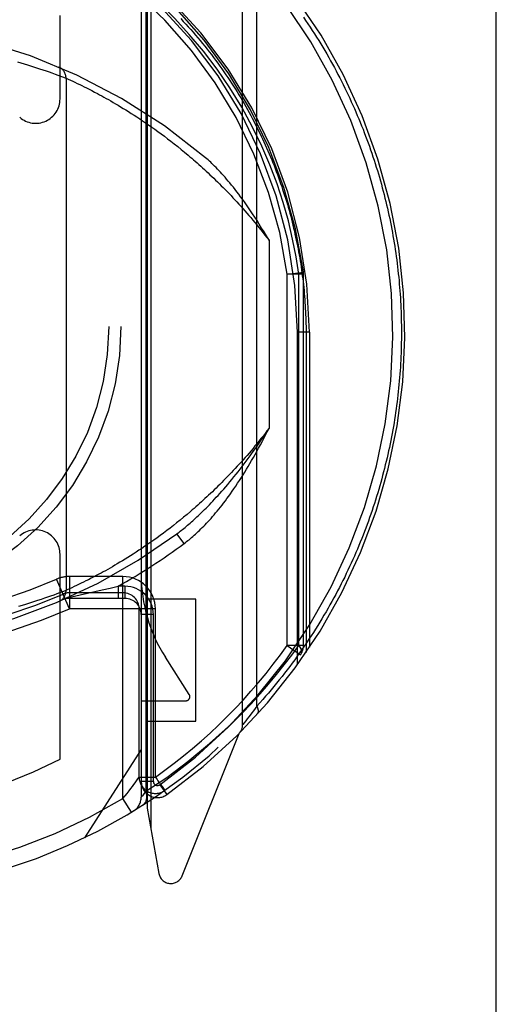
# Model space of a CAD drawing. Header units: inches. Extents: x 0 to 215, y 0 to 139.
# Tile 29 of 91: x 69.123 to 69.711, y 36.666 to 37.879. Entities that reach past the tile are written whole.
import ezdxf

# ---------------------------------------------------------------- set-up
doc = ezdxf.new("R2010")
doc.units = ezdxf.units.IN
doc.header["$LTSCALE"] = 11.835443
doc.header["$MEASUREMENT"] = 0
doc.linetypes.add('HIDDEN', pattern=[0.2, 0.1, -0.1])
doc.linetypes.add('PHANTOM', pattern=[0.8, 0.45, -0.05, 0.1, -0.05, 0.1, -0.05])
doc.layers.add('AVAILABLE_DOOR_SPACE', color=7, linetype='CONTINUOUS')
doc.layers.add('DEFAULT_2', color=8, linetype='HIDDEN')

msp = doc.modelspace()

# ---------------------------------------------------------------- linework, layer by layer
at = {"layer": 'AVAILABLE_DOOR_SPACE', "color": 4, "linetype": 'PHANTOM'}
msp.add_line((69.7106, 34.3975), (69.7106, 63.0323), dxfattribs=at)
at = {"layer": 'DEFAULT_2', "color": 8, "linetype": 'HIDDEN'}
for p, q in [((69.3981, 37.0103), (69.3981, 37.9777)), ((69.4157, 37.0333), (69.4157, 37.9547)), ((69.2731, 37.9241), (69.2731, 36.921)), ((69.2806, 37.9239), (69.2806, 36.9077)), ((69.279, 37.9143), (69.279, 36.9283)), ((69.285, 37.9163), (69.285, 36.8828)), ((69.1731, 37.7816), (69.1731, 37.8844)), ((69.1206, 37.8274), (69.1249, 37.8261)), ((69.1249, 37.8261), (69.129, 37.8249)), ((69.129, 37.8249), (69.133, 37.8236)), ((69.133, 37.8236), (69.1369, 37.8224)), ((69.1369, 37.8224), (69.1406, 37.8212)), ((69.1406, 37.8212), (69.1441, 37.82)), ((69.1441, 37.82), (69.1476, 37.8189)), ((69.1476, 37.8189), (69.1519, 37.8175)), ((69.1519, 37.8175), (69.1559, 37.8161)), ((69.1559, 37.8161), (69.1596, 37.8148)), ((69.1596, 37.8148), (69.163, 37.8136)), ((69.163, 37.8136), (69.1669, 37.8122)), ((69.1669, 37.8122), (69.1703, 37.811)), ((69.1703, 37.811), (69.1737, 37.8097)), ((69.1737, 37.8097), (69.1772, 37.8084)), ((69.1772, 37.8084), (69.1804, 37.8072)), ((69.1804, 37.8072), (69.1805, 37.8071)), ((69.1805, 37.8071), (69.1806, 37.8071)), ((69.1806, 37.8071), (69.1807, 37.8071)), ((69.1806, 37.8071), (69.1806, 37.1759)), ((69.1807, 37.8071), (69.1831, 37.806)), ((69.1831, 37.806), (69.186, 37.8047)), ((69.186, 37.8047), (69.1887, 37.8034)), ((69.1887, 37.8034), (69.1912, 37.8022)), ((69.1912, 37.8022), (69.1941, 37.8008)), ((69.1941, 37.8008), (69.1973, 37.7993)), ((69.1973, 37.7993), (69.2, 37.798)), ((69.2, 37.798), (69.2028, 37.7966)), ((69.2028, 37.7966), (69.2057, 37.7951)), ((69.2057, 37.7951), (69.2089, 37.7935)), ((69.2089, 37.7935), (69.2122, 37.7918)), ((69.2122, 37.7918), (69.2157, 37.79)), ((69.2157, 37.79), (69.2194, 37.7881)), ((69.2194, 37.7881), (69.2219, 37.7867)), ((69.2219, 37.7867), (69.2245, 37.7853)), ((69.2245, 37.7853), (69.2271, 37.7838)), ((69.2271, 37.7838), (69.2299, 37.7823)), ((69.2299, 37.7823), (69.2327, 37.7807)), ((69.2327, 37.7807), (69.2356, 37.7791)), ((69.2356, 37.7791), (69.2385, 37.7774)), ((69.2385, 37.7774), (69.2415, 37.7757)), ((69.2415, 37.7757), (69.2446, 37.7738)), ((69.2446, 37.7738), (69.2477, 37.772)), ((69.2477, 37.772), (69.2509, 37.77)), ((69.2509, 37.77), (69.2541, 37.768)), ((69.2541, 37.768), (69.2575, 37.766)), ((69.2575, 37.766), (69.2608, 37.7638)), ((69.2608, 37.7638), (69.2643, 37.7616)), ((69.2643, 37.7616), (69.2678, 37.7594)), ((69.2678, 37.7594), (69.2713, 37.757)), ((69.2713, 37.757), (69.2749, 37.7546)), ((69.2749, 37.7546), (69.2786, 37.7521)), ((69.2786, 37.7521), (69.2823, 37.7496)), ((69.2823, 37.7496), (69.2861, 37.7469)), ((69.2861, 37.7469), (69.2899, 37.7442)), ((69.2899, 37.7442), (69.2938, 37.7414)), ((69.2938, 37.7414), (69.2977, 37.7385)), ((69.2977, 37.7385), (69.3017, 37.7356)), ((69.3017, 37.7356), (69.3057, 37.7325)), ((69.3057, 37.7325), (69.3098, 37.7294)), ((69.3098, 37.7294), (69.3139, 37.7261)), ((69.3139, 37.7261), (69.3181, 37.7228)), ((69.3181, 37.7228), (69.3224, 37.7194)), ((69.3224, 37.7194), (69.3266, 37.7159)), ((69.4306, 37.6074), (69.4306, 37.3756)), ((69.4531, 37.5657), (69.473, 37.5683)), ((69.4731, 37.5657), (69.4531, 37.5657)), ((69.4531, 37.1081), (69.4531, 37.5657)), ((69.4673, 37.1081), (69.4673, 37.5658)), ((69.4731, 37.5657), (69.473, 37.5683)), ((69.4731, 37.1081), (69.4731, 37.5657)), ((69.4806, 37.494), (69.4656, 37.494)), ((69.4656, 37.0842), (69.4656, 37.494)), ((69.4806, 37.494), (69.4762, 37.494)), ((69.4762, 37.494), (69.4762, 37.0993)), ((69.4806, 37.494), (69.4806, 37.1058)), ((69.3296, 37.2696), (69.3253, 37.266)), ((69.3339, 37.2732), (69.3296, 37.2696)), ((69.3127, 37.2559), (69.3086, 37.2527)), ((69.3168, 37.2592), (69.3127, 37.2559)), ((69.321, 37.2625), (69.3168, 37.2592)), ((69.3253, 37.266), (69.321, 37.2625)), ((69.2965, 37.2436), (69.2926, 37.2408)), ((69.3005, 37.2466), (69.2965, 37.2436)), ((69.3045, 37.2496), (69.3005, 37.2466)), ((69.3086, 37.2527), (69.3045, 37.2496)), ((69.3261, 37.2337), (69.3171, 37.2458)), ((69.2812, 37.2327), (69.2775, 37.2302)), ((69.285, 37.2353), (69.2812, 37.2327)), ((69.2888, 37.238), (69.285, 37.2353)), ((69.2926, 37.2408), (69.2888, 37.238)), ((69.1731, 36.9677), (69.1731, 37.2204)), ((69.2598, 37.2185), (69.2565, 37.2164)), ((69.2633, 37.2207), (69.2598, 37.2185)), ((69.2667, 37.223), (69.2633, 37.2207)), ((69.2703, 37.2253), (69.2667, 37.223)), ((69.2739, 37.2277), (69.2703, 37.2253)), ((69.2775, 37.2302), (69.2739, 37.2277)), ((69.2406, 37.2068), (69.2376, 37.2051)), ((69.2436, 37.2086), (69.2406, 37.2068)), ((69.2468, 37.2105), (69.2436, 37.2086)), ((69.2499, 37.2124), (69.2468, 37.2105)), ((69.2532, 37.2144), (69.2499, 37.2124)), ((69.2565, 37.2164), (69.2532, 37.2144)), ((69.2185, 37.1945), (69.2149, 37.1926)), ((69.2211, 37.1958), (69.2185, 37.1945)), ((69.2236, 37.1972), (69.2211, 37.1958)), ((69.2263, 37.1987), (69.2236, 37.1972)), ((69.229, 37.2002), (69.2263, 37.1987)), ((69.2318, 37.2018), (69.229, 37.2002)), ((69.2347, 37.2034), (69.2318, 37.2018)), ((69.2376, 37.2051), (69.2347, 37.2034)), ((69.1848, 37.153), (69.1689, 37.1897)), ((69.2506, 37.193), (69.1848, 37.193)), ((69.1848, 37.193), (69.1848, 37.153)), ((69.1935, 37.1819), (69.1907, 37.1805)), ((69.1967, 37.1834), (69.1935, 37.1819)), ((69.1993, 37.1846), (69.1967, 37.1834)), ((69.2021, 37.186), (69.1993, 37.1846)), ((69.205, 37.1875), (69.2021, 37.186)), ((69.2081, 37.1891), (69.205, 37.1875)), ((69.2114, 37.1908), (69.2081, 37.1891)), ((69.2149, 37.1926), (69.2114, 37.1908)), ((69.2506, 36.9195), (69.2506, 37.193)), ((69.1654, 37.1702), (69.1614, 37.1688)), ((69.169, 37.1715), (69.1654, 37.1702)), ((69.1726, 37.1729), (69.169, 37.1715)), ((69.176, 37.1741), (69.1726, 37.1729)), ((69.1793, 37.1754), (69.176, 37.1741)), ((69.1805, 37.1758), (69.1793, 37.1754)), ((69.1806, 37.1759), (69.1805, 37.1758)), ((69.182, 37.1765), (69.1807, 37.1759)), ((69.1847, 37.1777), (69.182, 37.1765)), ((69.1876, 37.1791), (69.1847, 37.1777)), ((69.2506, 37.173), (69.1848, 37.173)), ((69.1907, 37.1805), (69.1876, 37.1791)), ((69.1926, 37.1692), (69.1981, 37.1704)), ((69.1981, 37.1704), (69.2068, 37.1723)), ((69.2068, 37.1723), (69.2159, 37.1744)), ((69.2159, 37.1744), (69.2251, 37.1764)), ((69.2251, 37.1764), (69.2348, 37.1787)), ((69.2348, 37.1787), (69.2446, 37.181)), ((69.2531, 37.181), (69.2446, 37.181)), ((69.2446, 37.181), (69.2446, 37.166)), ((69.2531, 37.181), (69.2531, 37.166)), ((69.1304, 37.1586), (69.1263, 37.1573)), ((69.1343, 37.1598), (69.1304, 37.1586)), ((69.1381, 37.161), (69.1343, 37.1598)), ((69.1418, 37.1622), (69.1381, 37.161)), ((69.1453, 37.1633), (69.1418, 37.1622)), ((69.1497, 37.1648), (69.1453, 37.1633)), ((69.1539, 37.1662), (69.1497, 37.1648)), ((69.1578, 37.1676), (69.1539, 37.1662)), ((69.1614, 37.1688), (69.1578, 37.1676)), ((69.2531, 37.166), (69.1806, 37.166)), ((69.1836, 37.1673), (69.1926, 37.1692)), ((69.3406, 37.1649), (69.2806, 37.1649)), ((69.3406, 37.0149), (69.3406, 37.1649)), ((69.1263, 37.1573), (69.1221, 37.156)), ((69.2906, 37.153), (69.1847, 37.153)), ((69.2706, 36.9457), (69.2706, 37.153)), ((69.2881, 37.146), (69.2731, 37.146)), ((69.2881, 36.9405), (69.2881, 37.146)), ((69.2906, 36.9457), (69.2906, 37.153)), ((69.4731, 37.1081), (69.4531, 37.1081)), ((69.4531, 37.1081), (69.4695, 37.0965)), ((69.3323, 37.0476), (69.3029, 37.0935)), ((69.2731, 37.0399), (69.3281, 37.0399)), ((69.4096, 37.0251), (69.4075, 37.0223)), ((69.4115, 37.0276), (69.4096, 37.0251)), ((69.4135, 37.0303), (69.4115, 37.0276)), ((69.4157, 37.0333), (69.4135, 37.0303)), ((69.2806, 37.0149), (69.3406, 37.0149)), ((69.4001, 37.0127), (69.3984, 37.0106)), ((69.4019, 37.015), (69.4001, 37.0127)), ((69.4037, 37.0174), (69.4019, 37.015)), ((69.4057, 37.0199), (69.4037, 37.0174)), ((69.4075, 37.0223), (69.4057, 37.0199)), ((69.3982, 37.0103), (69.3981, 37.0103)), ((69.3984, 37.0106), (69.3982, 37.0104)), ((69.3982, 37.0104), (69.3982, 37.0103)), ((69.3235, 36.8242), (69.3938, 36.9997)), ((69.2731, 36.9799), (69.2031, 36.8709)), ((69.2706, 36.9457), (69.2906, 36.9457)), ((69.2881, 36.9405), (69.2731, 36.9405)), ((69.279, 36.9284), (69.2764, 36.925)), ((69.296, 36.9364), (69.3047, 36.9242)), ((69.3015, 36.9289), (69.3019, 36.9292)), ((69.3019, 36.9292), (69.3022, 36.9294)), ((69.3019, 36.9292), (69.3022, 36.9294)), ((69.2506, 36.9195), (69.2557, 36.9257)), ((69.261, 36.9024), (69.2506, 36.9195)), ((69.2764, 36.925), (69.2746, 36.9228)), ((69.2806, 36.9077), (69.2948, 36.8271))]:
    msp.add_line(p, q, dxfattribs=at)
for points in [[(69.4103, 37.747), (69.397, 37.7715), (69.3825, 37.7952), (69.3667, 37.8183), (69.3499, 37.8403), (69.3324, 37.8612), (69.3146, 37.8806), (69.2968, 37.8982), (69.279, 37.9143)], [(69.3219, 37.8806), (69.325, 37.8772), (69.3281, 37.8739), (69.3311, 37.8705), (69.3341, 37.8671), (69.3371, 37.8637), (69.34, 37.8603), (69.3429, 37.8569), (69.3458, 37.8535), (69.3486, 37.85), (69.3514, 37.8466), (69.3542, 37.8431), (69.3569, 37.8396), (69.3596, 37.8362), (69.3622, 37.8327), (69.3648, 37.8292), (69.3674, 37.8257), (69.37, 37.8221), (69.3725, 37.8186), (69.3749, 37.8151), (69.3774, 37.8115), (69.3798, 37.808), (69.3822, 37.8044), (69.3845, 37.8009), (69.3868, 37.7973), (69.3891, 37.7937), (69.3913, 37.7902), (69.3935, 37.7866), (69.3957, 37.783), (69.3978, 37.7794), (69.3999, 37.7758), (69.402, 37.7722), (69.404, 37.7686), (69.406, 37.765), (69.408, 37.7613), (69.4099, 37.7577), (69.4118, 37.7541), (69.4137, 37.7505), (69.4156, 37.7468), (69.4174, 37.7432), (69.4192, 37.7396), (69.4209, 37.7359), (69.4226, 37.7323), (69.4243, 37.7286), (69.426, 37.725), (69.4276, 37.7213), (69.4292, 37.7177), (69.4308, 37.714), (69.4323, 37.7104), (69.4339, 37.7067), (69.4353, 37.703), (69.4368, 37.6994), (69.4382, 37.6957), (69.4396, 37.6921), (69.441, 37.6884), (69.4423, 37.6847), (69.4436, 37.6811), (69.4449, 37.6774), (69.4462, 37.6737), (69.4474, 37.6701), (69.4486, 37.6664), (69.4498, 37.6627), (69.4509, 37.6591), (69.4521, 37.6554), (69.4532, 37.6517), (69.4542, 37.6481), (69.4553, 37.6444), (69.4563, 37.6407), (69.4573, 37.6371), (69.4582, 37.6334), (69.4592, 37.6297), (69.4601, 37.6261), (69.4609, 37.6224), (69.4618, 37.6187), (69.4626, 37.615), (69.4634, 37.6114), (69.4642, 37.6077), (69.465, 37.604), (69.4657, 37.6004), (69.4664, 37.5967), (69.4671, 37.593), (69.4677, 37.5894), (69.4684, 37.5857), (69.469, 37.582), (69.4696, 37.5784), (69.4701, 37.5747), (69.4706, 37.571), (69.4711, 37.5674), (69.4716, 37.5637), (69.4721, 37.56), (69.4725, 37.5564), (69.4729, 37.5527), (69.4733, 37.549), (69.4737, 37.5454), (69.474, 37.5417), (69.4743, 37.538), (69.4746, 37.5344), (69.4749, 37.5307), (69.4751, 37.527), (69.4753, 37.5234), (69.4755, 37.5197), (69.4757, 37.516), (69.4759, 37.5124), (69.476, 37.5087), (69.4761, 37.505), (69.4762, 37.5013), (69.4762, 37.4976), (69.4762, 37.494)], [(69.4729, 37.8825), (69.4757, 37.8784), (69.4785, 37.8743), (69.4812, 37.8701), (69.4839, 37.866), (69.4866, 37.8619), (69.4892, 37.8577), (69.4918, 37.8536), (69.4943, 37.8495), (69.4968, 37.8453), (69.4993, 37.8411), (69.5017, 37.837), (69.5041, 37.8328), (69.5064, 37.8286), (69.5088, 37.8244), (69.5111, 37.8202), (69.5133, 37.8161), (69.5155, 37.8119), (69.5177, 37.8077), (69.5199, 37.8035), (69.522, 37.7993), (69.524, 37.795), (69.5261, 37.7908), (69.5281, 37.7866), (69.5301, 37.7824), (69.532, 37.7782), (69.5339, 37.774), (69.5358, 37.7697), (69.5376, 37.7655), (69.5394, 37.7613), (69.5412, 37.757), (69.543, 37.7528), (69.5447, 37.7486), (69.5464, 37.7443), (69.548, 37.7401), (69.5496, 37.7359), (69.5512, 37.7316), (69.5527, 37.7274), (69.5543, 37.7232), (69.5558, 37.7189), (69.5572, 37.7147), (69.5586, 37.7104), (69.56, 37.7062), (69.5614, 37.7019), (69.5627, 37.6977), (69.5641, 37.6935), (69.5653, 37.6892), (69.5666, 37.685), (69.5678, 37.6807), (69.569, 37.6765), (69.5701, 37.6722), (69.5713, 37.668), (69.5724, 37.6638), (69.5734, 37.6595), (69.5745, 37.6553), (69.5755, 37.651), (69.5765, 37.6468), (69.5774, 37.6425), (69.5784, 37.6383), (69.5793, 37.6341), (69.5801, 37.6298), (69.581, 37.6256), (69.5818, 37.6213), (69.5826, 37.6171), (69.5833, 37.6129), (69.5841, 37.6086), (69.5848, 37.6044), (69.5855, 37.6001), (69.5861, 37.5959), (69.5867, 37.5917), (69.5873, 37.5874), (69.5879, 37.5832), (69.5885, 37.5789), (69.589, 37.5747), (69.5895, 37.5704), (69.5899, 37.5662), (69.5904, 37.562), (69.5908, 37.5577), (69.5911, 37.5535), (69.5915, 37.5492), (69.5918, 37.545), (69.5921, 37.5408), (69.5924, 37.5365), (69.5927, 37.5323), (69.5929, 37.528), (69.5931, 37.5238), (69.5933, 37.5195), (69.5934, 37.5153), (69.5935, 37.511), (69.5936, 37.5068), (69.5937, 37.5025), (69.5937, 37.4983), (69.5937, 37.494)], [(69.4673, 37.5658), (69.464, 37.5871), (69.4597, 37.6089), (69.4544, 37.6312), (69.4481, 37.6538), (69.4405, 37.6769), (69.4317, 37.7002), (69.4217, 37.7235), (69.4103, 37.747)], [(69.3266, 37.7159), (69.331, 37.7122), (69.3331, 37.7104), (69.3353, 37.7085), (69.3375, 37.7066), (69.3397, 37.7047), (69.342, 37.7027), (69.3442, 37.7007), (69.3465, 37.6987), (69.3487, 37.6967), (69.351, 37.6946), (69.3533, 37.6925), (69.3555, 37.6904), (69.3578, 37.6882), (69.3602, 37.6861), (69.3625, 37.6838), (69.3648, 37.6816), (69.3671, 37.6793), (69.3695, 37.677), (69.3718, 37.6746), (69.3742, 37.6723), (69.3766, 37.6699), (69.379, 37.6674), (69.3814, 37.6649), (69.3838, 37.6624), (69.3862, 37.6599), (69.3886, 37.6573), (69.391, 37.6547), (69.3934, 37.652), (69.3959, 37.6493), (69.3983, 37.6466), (69.4008, 37.6438), (69.4032, 37.641), (69.4057, 37.6381), (69.4082, 37.6353), (69.4106, 37.6323), (69.4131, 37.6294), (69.4156, 37.6263), (69.4181, 37.6233), (69.4206, 37.6202), (69.4231, 37.6171), (69.4256, 37.6139), (69.4281, 37.6107), (69.4306, 37.6074)], [(69.4306, 37.6074), (69.4275, 37.6127), (69.4245, 37.6177), (69.4215, 37.6225), (69.4186, 37.6272), (69.4158, 37.6316), (69.4131, 37.6358), (69.4104, 37.6399), (69.4078, 37.6438), (69.4053, 37.6475), (69.4028, 37.6511), (69.4003, 37.6546), (69.398, 37.6579), (69.3956, 37.6611), (69.3933, 37.6642), (69.391, 37.6672), (69.3888, 37.67), (69.3867, 37.6728), (69.3845, 37.6754), (69.3824, 37.678), (69.3804, 37.6804), (69.3784, 37.6828), (69.3764, 37.6851), (69.3745, 37.6872), (69.3726, 37.6893), (69.3707, 37.6914), (69.3689, 37.6933), (69.3671, 37.6952), (69.3653, 37.697), (69.3636, 37.6987), (69.3619, 37.7004), (69.3603, 37.702), (69.3587, 37.7035), (69.3571, 37.705), (69.3555, 37.7064), (69.354, 37.7077), (69.3525, 37.709)], [(69.473, 37.5683), (69.4728, 37.568), (69.4724, 37.5676), (69.4715, 37.5671), (69.4704, 37.5666), (69.469, 37.5662), (69.4673, 37.5657)], [(69.5937, 37.494), (69.5937, 37.4897), (69.5937, 37.4854), (69.5936, 37.4811), (69.5935, 37.4768), (69.5934, 37.4726), (69.5933, 37.4683), (69.5931, 37.464), (69.5929, 37.4597), (69.5926, 37.4554), (69.5924, 37.4511), (69.5921, 37.4468), (69.5918, 37.4425), (69.5915, 37.4382), (69.5911, 37.4339), (69.5907, 37.4296), (69.5903, 37.4253), (69.5898, 37.421), (69.5894, 37.4167), (69.5889, 37.4124), (69.5883, 37.4081), (69.5878, 37.4038), (69.5872, 37.3995), (69.5866, 37.3952), (69.5859, 37.3909), (69.5853, 37.3866), (69.5846, 37.3823), (69.5838, 37.378), (69.5831, 37.3737), (69.5823, 37.3694), (69.5815, 37.365), (69.5807, 37.3607), (69.5798, 37.3564), (69.5789, 37.3521), (69.578, 37.3478), (69.577, 37.3435), (69.576, 37.3392), (69.575, 37.3349), (69.5739, 37.3305), (69.5729, 37.3262), (69.5718, 37.3219), (69.5706, 37.3176), (69.5695, 37.3133), (69.5683, 37.3089), (69.567, 37.3046), (69.5658, 37.3003), (69.5645, 37.296), (69.5632, 37.2917), (69.5618, 37.2873), (69.5604, 37.283), (69.559, 37.2787), (69.5576, 37.2744), (69.5561, 37.27), (69.5546, 37.2657), (69.553, 37.2614), (69.5515, 37.2571), (69.5498, 37.2527), (69.5482, 37.2484), (69.5465, 37.2441), (69.5448, 37.2398), (69.5431, 37.2355), (69.5413, 37.2311), (69.5395, 37.2268), (69.5376, 37.2225), (69.5358, 37.2182), (69.5339, 37.2139), (69.5319, 37.2096), (69.5299, 37.2053), (69.5279, 37.201), (69.5258, 37.1967), (69.5238, 37.1924), (69.5216, 37.1881), (69.5195, 37.1838), (69.5173, 37.1795), (69.515, 37.1752), (69.5128, 37.1709), (69.5104, 37.1666), (69.5081, 37.1623), (69.5057, 37.1581), (69.5033, 37.1538), (69.5008, 37.1495), (69.4983, 37.1453), (69.4958, 37.141), (69.4932, 37.1368), (69.4906, 37.1325), (69.488, 37.1283), (69.4853, 37.1241), (69.4825, 37.1198), (69.4798, 37.1156), (69.4769, 37.1114), (69.4741, 37.1072), (69.4712, 37.103), (69.4683, 37.0988), (69.4653, 37.0947), (69.4623, 37.0905), (69.4592, 37.0863), (69.4561, 37.0822), (69.453, 37.0781), (69.4498, 37.0739), (69.4466, 37.0698), (69.4433, 37.0657), (69.44, 37.0616), (69.4367, 37.0575), (69.4333, 37.0535), (69.4299, 37.0494), (69.4264, 37.0454), (69.4229, 37.0413), (69.4193, 37.0373), (69.4157, 37.0333)], [(69.4306, 37.3756), (69.4281, 37.3724), (69.4257, 37.3692), (69.4232, 37.366), (69.4207, 37.3629), (69.4182, 37.3599), (69.4158, 37.3568), (69.4133, 37.3539), (69.4109, 37.3509), (69.4084, 37.348), (69.406, 37.3451), (69.4035, 37.3423), (69.4011, 37.3395), (69.3986, 37.3368), (69.3962, 37.3341), (69.3938, 37.3314), (69.3914, 37.3288), (69.389, 37.3262), (69.3866, 37.3236), (69.3842, 37.3211), (69.3818, 37.3186), (69.3795, 37.3161), (69.3771, 37.3137), (69.3747, 37.3113), (69.3724, 37.3089), (69.37, 37.3066), (69.3677, 37.3043), (69.3654, 37.302), (69.3631, 37.2997), (69.3608, 37.2975), (69.3585, 37.2954), (69.3562, 37.2932), (69.3539, 37.2911), (69.3517, 37.289), (69.3494, 37.2869), (69.3472, 37.2849), (69.3449, 37.2829), (69.3427, 37.2809), (69.3405, 37.2789), (69.3383, 37.277), (69.3361, 37.2751), (69.3339, 37.2732)], [(69.39, 37.319), (69.3924, 37.3221), (69.3949, 37.3253), (69.3974, 37.3285), (69.3999, 37.3318), (69.4024, 37.3351), (69.4049, 37.3385), (69.4075, 37.3419), (69.41, 37.3454), (69.4126, 37.349), (69.4151, 37.3526), (69.4177, 37.3563), (69.4203, 37.36), (69.4228, 37.3638), (69.4254, 37.3677), (69.428, 37.3716), (69.4306, 37.3756)], [(69.3965, 37.3149), (69.3986, 37.3183), (69.4007, 37.3217), (69.4029, 37.3252), (69.405, 37.3287), (69.4071, 37.3323), (69.4092, 37.336), (69.4114, 37.3397), (69.4135, 37.3434), (69.4156, 37.3472), (69.4178, 37.3511), (69.4199, 37.3551), (69.4221, 37.359), (69.4242, 37.3631), (69.4263, 37.3672), (69.4285, 37.3714), (69.4306, 37.3756)], [(69.3171, 37.2458), (69.3185, 37.2468), (69.3198, 37.2478), (69.3212, 37.2489), (69.3227, 37.25), (69.3241, 37.2511), (69.3256, 37.2523), (69.3271, 37.2536), (69.3286, 37.2548), (69.3301, 37.2561), (69.3317, 37.2575), (69.3333, 37.2589), (69.335, 37.2603), (69.3366, 37.2618), (69.3383, 37.2633), (69.3401, 37.2649), (69.3418, 37.2665), (69.3436, 37.2682), (69.3454, 37.2699), (69.3473, 37.2717), (69.3492, 37.2735), (69.3511, 37.2754), (69.3531, 37.2774), (69.3551, 37.2794), (69.3571, 37.2815), (69.3592, 37.2837), (69.3613, 37.2859), (69.3634, 37.2882), (69.3656, 37.2906), (69.3679, 37.293), (69.3701, 37.2955), (69.3725, 37.2981), (69.3748, 37.3008), (69.3772, 37.3036), (69.3797, 37.3065), (69.3822, 37.3095), (69.3848, 37.3126), (69.3873, 37.3157), (69.39, 37.319)], [(69.3261, 37.2337), (69.3276, 37.2348), (69.3291, 37.236), (69.3306, 37.2372), (69.3321, 37.2384), (69.3337, 37.2397), (69.3352, 37.241), (69.3368, 37.2424), (69.3384, 37.2438), (69.34, 37.2452), (69.3417, 37.2467), (69.3433, 37.2483), (69.345, 37.2499), (69.3467, 37.2516), (69.3484, 37.2533), (69.3502, 37.255), (69.3519, 37.2568), (69.3537, 37.2587), (69.3555, 37.2606), (69.3573, 37.2626), (69.3592, 37.2647), (69.361, 37.2668), (69.3629, 37.269), (69.3648, 37.2713), (69.3667, 37.2736), (69.3687, 37.276), (69.3707, 37.2784), (69.3727, 37.281), (69.3747, 37.2836), (69.3768, 37.2863), (69.3788, 37.2891), (69.3809, 37.292), (69.3831, 37.295), (69.3852, 37.2981), (69.3874, 37.3012), (69.3896, 37.3045), (69.3919, 37.3079), (69.3942, 37.3113), (69.3965, 37.3149)], [(69.1807, 37.1759), (69.1806, 37.1759), (69.1806, 37.1759)], [(69.3843, 37.0116), (69.3969, 37.024), (69.4087, 37.0362), (69.4197, 37.0483), (69.4301, 37.0603), (69.44, 37.0721), (69.4494, 37.084), (69.4585, 37.096), (69.4673, 37.1081)], [(69.4673, 37.1081), (69.4687, 37.1058), (69.4697, 37.1037), (69.4703, 37.1016), (69.4704, 37.0997), (69.4702, 37.098), (69.4695, 37.0965)], [(69.4162, 37.0232), (69.4163, 37.0234), (69.4164, 37.0235), (69.4165, 37.0237), (69.4166, 37.0238), (69.4167, 37.024), (69.4168, 37.0241), (69.4169, 37.0243), (69.417, 37.0244), (69.4171, 37.0246), (69.4171, 37.0248), (69.4172, 37.025), (69.4173, 37.0251), (69.4173, 37.0253), (69.4174, 37.0255), (69.4174, 37.0257), (69.4174, 37.0259), (69.4175, 37.0261), (69.4175, 37.0263), (69.4175, 37.0265), (69.4175, 37.0267), (69.4175, 37.0269), (69.4175, 37.0271), (69.4175, 37.0273), (69.4175, 37.0276), (69.4175, 37.0278), (69.4175, 37.028), (69.4175, 37.0282), (69.4174, 37.0285), (69.4174, 37.0287), (69.4174, 37.0289), (69.4173, 37.0292), (69.4173, 37.0294), (69.4172, 37.0296), (69.4171, 37.0299), (69.4171, 37.0301), (69.417, 37.0303), (69.4169, 37.0306), (69.4168, 37.0308), (69.4167, 37.0311), (69.4167, 37.0313), (69.4166, 37.0316), (69.4164, 37.0318), (69.4163, 37.0321), (69.4162, 37.0323), (69.4161, 37.0326), (69.416, 37.0328), (69.4158, 37.0331), (69.4157, 37.0333)], [(69.279, 36.9283), (69.3045, 36.9453), (69.3306, 36.9649), (69.3572, 36.987), (69.3843, 37.0116)], [(69.2557, 36.9257), (69.2581, 36.9288), (69.2603, 36.9317), (69.2623, 36.9344), (69.2642, 36.9368), (69.2658, 36.9389), (69.2682, 36.9424)], [(69.2682, 36.9424), (69.2691, 36.9436), (69.2703, 36.9452)], [(69.2703, 36.9452), (69.2705, 36.9456), (69.2706, 36.9457)], [(69.2906, 36.9457), (69.2917, 36.9443), (69.2927, 36.9428), (69.2938, 36.9412), (69.2949, 36.9397), (69.2959, 36.9382), (69.297, 36.9367), (69.2989, 36.934)], [(69.2756, 36.9115), (69.2771, 36.9127), (69.2783, 36.9143), (69.2792, 36.9161), (69.2798, 36.9182), (69.2801, 36.9206), (69.2801, 36.9231), (69.2797, 36.9257), (69.279, 36.9284)], [(69.2989, 36.934), (69.2998, 36.9328), (69.3005, 36.9317), (69.3012, 36.9307), (69.3017, 36.93), (69.3021, 36.9296), (69.3022, 36.9294)], [(69.2746, 36.9228), (69.2735, 36.9214), (69.2732, 36.9211), (69.2731, 36.921)]]:
    msp.add_lwpolyline(points, dxfattribs=at)
for radius in [0.35, 0.335]:
    msp.add_circle((68.8981, 37.501), radius, dxfattribs=at)
for centre, radius, start, end in [((68.8981, 37.494), 0.7, 305.5126, 234.4874), ((68.8981, 37.494), 0.685, 305.5126, 234.4874), ((68.8981, 37.4915), 0.5825, 0.2464, 179.7536), ((68.8981, 37.491), 0.58, 7.6622, 172.3378), ((68.8981, 37.4915), 0.5675, 0.2497, 179.7503), ((68.8981, 37.491), 0.56, 7.6662, 172.3273), ((68.8981, 37.1765), 0.7, 49.529, 130.471), ((69.1656, 37.8071), 0.015, 0, 67.0137), ((69.1431, 37.7816), 0.03, 228.8739, 360), ((69.4531, 37.5657), 0.02, 0, 7.6622), ((68.8981, 37.8065), 0.7, 233.2319, 306.7681), ((69.1431, 37.2204), 0.03, 0, 131.1261), ((68.8981, 37.8065), 0.715, 298.9817, 306.7681), ((69.4611, 37.195), 0.188, 180, 212.6792), ((68.8981, 37.8135), 0.68, 246.5362, 293.464), ((69.1848, 37.153), 0.04, 90, 113.4627), ((69.2506, 37.153), 0.04, 0, 90), ((68.8981, 37.8135), 0.7, 246.536, 293.464), ((69.1656, 37.1759), 0.015, 292.9863, 360), ((69.1848, 37.153), 0.02, 90, 113.464), ((69.2506, 37.153), 0.02, 0, 90), ((69.2531, 37.146), 0.035, 0, 90), ((69.2531, 37.146), 0.02, 0, 90), ((68.8981, 37.8135), 0.72, 246.5323, 293.4591), ((68.8981, 37.501), 0.68, 305.2529, 324.7039), ((69.4531, 37.1081), 0.02, 324.7039, 360), ((68.8981, 37.501), 0.7, 215.2961, 324.7039), ((69.3281, 37.0449), 0.005, 270, 32.6792), ((69.3831, 37.0103), 0.015, 315.0748, 360), ((68.8981, 37.501), 0.6, 242.7204, 297.2796), ((69.2906, 36.9457), 0.02, 180, 305.2543), ((69.2931, 36.9405), 0.02, 180, 305.5126), ((69.2931, 36.9405), 0.005, 180, 305.5126), ((68.8981, 37.501), 0.68, 238.7763, 301.2238), ((69.2531, 36.921), 0.02, 301.4688, 359.9992), ((69.3096, 36.8297), 0.015, 190, 338.1959)]:
    msp.add_arc(centre, radius, start, end, dxfattribs=at)

doc.saveas('drawing.dxf')
